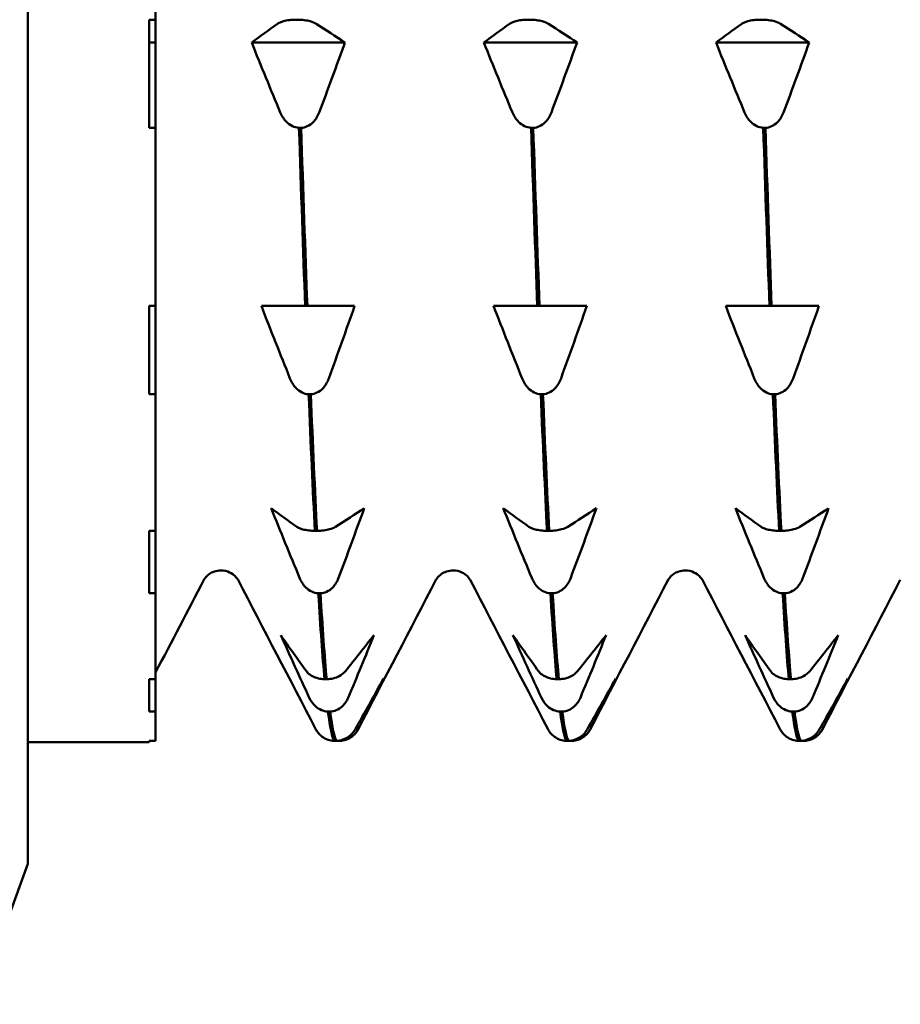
# Model space of a CAD drawing. Header units: millimetres. Extents: x 37 to 190, y 77 to 240.
# Tile 9 of 42: x 87.41 to 94.3, y 87.55 to 95.25. Entities that reach past the tile are written whole.
import ezdxf

# ---------------------------------------------------------------- set-up
doc = ezdxf.new("R2010")
doc.units = ezdxf.units.MM
doc.layers.add('Видимый контур (ГОСТ)', color=7, linetype='Continuous', lineweight=50)

msp = doc.modelspace()

# ---------------------------------------------------------------- linework, layer by layer
at = {"layer": 'Видимый контур (ГОСТ)'}
for p, q in [((87.4718, 88.6448), (87.4718, 97.047)), ((88.4718, 96.8722), (88.4718, 95.2496)), ((88.4218, 95.2496), (88.4718, 95.2496)), ((88.4218, 95.2496), (88.4218, 94.4034)), ((88.4718, 95.2496), (88.4718, 95.0708)), ((89.5658, 95.2496), (89.5828, 95.2496)), ((91.3819, 95.2496), (91.3989, 95.2496)), ((93.198, 95.2496), (93.215, 95.2496)), ((88.4718, 95.0708), (88.4218, 95.0708)), ((88.4718, 95.0708), (88.4718, 94.4034)), ((89.9525, 95.0708), (89.2231, 95.0708)), ((91.7686, 95.0708), (91.0392, 95.0708)), ((93.5847, 95.0708), (92.8553, 95.0708)), ((88.4718, 94.4034), (88.4218, 94.4034)), ((88.4718, 94.4034), (88.4718, 93.0101)), ((89.6098, 94.4034), (89.5929, 94.4034)), ((91.4259, 94.4034), (91.409, 94.4034)), ((93.242, 94.4034), (93.2251, 94.4034)), ((88.4218, 93.0101), (88.4718, 93.0101)), ((88.4218, 93.0101), (88.4218, 92.3191)), ((88.4718, 93.0101), (88.4718, 92.3191)), ((89.2988, 93.0101), (89.5002, 93.0101)), ((89.5002, 93.0101), (89.6415, 93.0101)), ((89.6415, 93.0101), (89.6585, 93.0101)), ((89.6585, 93.0101), (89.8044, 93.0101)), ((89.8044, 93.0101), (90.0282, 93.0101)), ((91.1149, 93.0101), (91.3163, 93.0101)), ((91.3163, 93.0101), (91.4576, 93.0101)), ((91.4576, 93.0101), (91.4746, 93.0101)), ((91.4746, 93.0101), (91.6205, 93.0101)), ((91.6205, 93.0101), (91.8443, 93.0101)), ((92.931, 93.0101), (93.1324, 93.0101)), ((93.1324, 93.0101), (93.2737, 93.0101)), ((93.2737, 93.0101), (93.2907, 93.0101)), ((93.2907, 93.0101), (93.4366, 93.0101)), ((93.4366, 93.0101), (93.6604, 93.0101)), ((88.4718, 92.3191), (88.4218, 92.3191)), ((88.4718, 92.3191), (88.4718, 91.25)), ((89.6855, 92.3191), (89.6685, 92.3191)), ((91.5016, 92.3191), (91.4846, 92.3191)), ((93.3177, 92.3191), (93.3007, 92.3191)), ((88.4218, 91.25), (88.4718, 91.25)), ((88.4218, 91.25), (88.4218, 90.7614)), ((88.4718, 91.25), (88.4718, 90.7614)), ((89.7172, 91.25), (89.7342, 91.25)), ((91.5333, 91.25), (91.5503, 91.25)), ((93.3494, 91.25), (93.3664, 91.25)), ((88.4718, 90.7614), (88.4218, 90.7614)), ((88.4718, 90.7614), (88.4718, 90.0893)), ((89.7612, 90.7614), (89.7442, 90.7614)), ((91.5773, 90.7614), (91.5603, 90.7614)), ((93.3934, 90.7614), (93.3764, 90.7614)), ((88.4218, 90.0893), (88.4718, 90.0893)), ((88.4218, 90.0893), (88.4218, 89.8364)), ((88.4718, 90.0893), (88.4718, 89.8364)), ((89.7928, 90.0893), (89.8098, 90.0893)), ((91.6089, 90.0893), (91.6259, 90.0893)), ((93.425, 90.0893), (93.442, 90.0893)), ((88.4718, 89.8364), (88.4218, 89.8364)), ((88.4718, 89.8364), (88.4718, 89.6072)), ((89.8369, 89.8364), (89.8199, 89.8364)), ((91.653, 89.8364), (91.636, 89.8364)), ((93.4691, 89.8364), (93.4521, 89.8364)), ((87.4718, 89.5958), (88.4218, 89.5958)), ((88.4218, 89.6072), (88.4718, 89.6072)), ((88.4218, 89.6072), (88.4218, 89.5958)), ((89.8685, 89.6072), (89.8855, 89.6072)), ((89.9125, 89.6072), (89.8955, 89.6072)), ((91.6846, 89.6072), (91.7016, 89.6072)), ((91.7286, 89.6072), (91.7116, 89.6072)), ((93.5007, 89.6072), (93.5177, 89.6072)), ((93.5447, 89.6072), (93.5277, 89.6072)), ((87.4718, 88.6448), (87.0718, 87.5458))]:
    msp.add_line(p, q, dxfattribs=at)
for points, knots in [([(89.4246, 95.2174), (89.43, 95.2213), (89.4368, 95.2251), (89.4529, 95.2319), (89.462, 95.235), (89.4856, 95.2414), (89.5009, 95.2443), (89.5331, 95.2482), (89.5492, 95.2493), (89.5658, 95.2496)], [-0.01992, -0.01992, -0.01992, -0.01992, -0.0151496, -0.0151496, -0.01067581, -0.01067581, -0.00499702, -0.00499702, 0, 0, 0, 0]), ([(89.5828, 95.2496), (89.6007, 95.2493), (89.618, 95.2481), (89.6514, 95.2438), (89.6669, 95.2408), (89.7003, 95.2319), (89.7168, 95.2252), (89.7288, 95.2174)], [-0.02228821, -0.02228821, -0.02228821, -0.02228821, -0.01619448, -0.01619448, -0.00966289, -0.00966289, 0, 0, 0, 0]), ([(91.2407, 95.2174), (91.2461, 95.2213), (91.2529, 95.2251), (91.269, 95.2319), (91.2781, 95.235), (91.3017, 95.2414), (91.317, 95.2443), (91.3492, 95.2482), (91.3653, 95.2493), (91.3819, 95.2496)], [-0.01992, -0.01992, -0.01992, -0.01992, -0.0151496, -0.0151496, -0.01067581, -0.01067581, -0.00499702, -0.00499702, 0, 0, 0, 0]), ([(91.3989, 95.2496), (91.4168, 95.2493), (91.4341, 95.2481), (91.4675, 95.2438), (91.483, 95.2408), (91.5164, 95.2319), (91.5329, 95.2252), (91.5449, 95.2174)], [-0.02228821, -0.02228821, -0.02228821, -0.02228821, -0.01619448, -0.01619448, -0.00966289, -0.00966289, 0, 0, 0, 0]), ([(93.0568, 95.2174), (93.0622, 95.2213), (93.069, 95.2251), (93.0851, 95.2319), (93.0942, 95.235), (93.1178, 95.2414), (93.1331, 95.2443), (93.1653, 95.2482), (93.1814, 95.2493), (93.198, 95.2496)], [-0.01992, -0.01992, -0.01992, -0.01992, -0.0151496, -0.0151496, -0.01067581, -0.01067581, -0.00499702, -0.00499702, 0, 0, 0, 0]), ([(93.215, 95.2496), (93.2329, 95.2493), (93.2502, 95.2481), (93.2836, 95.2438), (93.2991, 95.2408), (93.3325, 95.2319), (93.349, 95.2252), (93.361, 95.2174)], [-0.02228821, -0.02228821, -0.02228821, -0.02228821, -0.01619448, -0.01619448, -0.00966289, -0.00966289, 0, 0, 0, 0]), ([(89.5929, 94.4034), (89.575, 94.4044), (89.5577, 94.4091), (89.5243, 94.425), (89.5088, 94.4363), (89.4754, 94.4695), (89.4589, 94.4946), (89.4469, 94.5235)], [-0.02228821, -0.02228821, -0.02228821, -0.02228821, -0.01619448, -0.01619448, -0.00966289, -0.00966289, 0, 0, 0, 0]), ([(89.7511, 94.5235), (89.7457, 94.5089), (89.7388, 94.4949), (89.7228, 94.4693), (89.7137, 94.4577), (89.6901, 94.4342), (89.6748, 94.4231), (89.6425, 94.4085), (89.6265, 94.4043), (89.6098, 94.4034)], [-0.01992, -0.01992, -0.01992, -0.01992, -0.0151496, -0.0151496, -0.01067581, -0.01067581, -0.00499702, -0.00499702, 0, 0, 0, 0]), ([(91.409, 94.4034), (91.3911, 94.4044), (91.3738, 94.4091), (91.3404, 94.425), (91.3249, 94.4363), (91.2915, 94.4695), (91.275, 94.4946), (91.263, 94.5235)], [-0.02228821, -0.02228821, -0.02228821, -0.02228821, -0.01619448, -0.01619448, -0.00966289, -0.00966289, 0, 0, 0, 0]), ([(91.5672, 94.5235), (91.5618, 94.5089), (91.5549, 94.4949), (91.5389, 94.4693), (91.5298, 94.4577), (91.5062, 94.4342), (91.4909, 94.4231), (91.4586, 94.4085), (91.4426, 94.4043), (91.4259, 94.4034)], [-0.01992, -0.01992, -0.01992, -0.01992, -0.0151496, -0.0151496, -0.01067581, -0.01067581, -0.00499702, -0.00499702, 0, 0, 0, 0]), ([(93.2251, 94.4034), (93.2072, 94.4044), (93.1899, 94.4091), (93.1565, 94.425), (93.141, 94.4363), (93.1076, 94.4695), (93.0911, 94.4946), (93.0791, 94.5235)], [-0.02228821, -0.02228821, -0.02228821, -0.02228821, -0.01619448, -0.01619448, -0.00966289, -0.00966289, 0, 0, 0, 0]), ([(93.3833, 94.5235), (93.3779, 94.5089), (93.371, 94.4949), (93.355, 94.4693), (93.3459, 94.4577), (93.3223, 94.4342), (93.307, 94.4231), (93.2747, 94.4085), (93.2587, 94.4043), (93.242, 94.4034)], [-0.01992, -0.01992, -0.01992, -0.01992, -0.0151496, -0.0151496, -0.01067581, -0.01067581, -0.00499702, -0.00499702, 0, 0, 0, 0]), ([(89.6685, 92.3191), (89.6506, 92.3202), (89.6333, 92.325), (89.5999, 92.3415), (89.5844, 92.3533), (89.5511, 92.3876), (89.5346, 92.4135), (89.5226, 92.4434)], [-0.02228821, -0.02228821, -0.02228821, -0.02228821, -0.01619448, -0.01619448, -0.00966289, -0.00966289, 0, 0, 0, 0]), ([(89.8268, 92.4434), (89.8213, 92.4284), (89.8145, 92.4139), (89.7984, 92.3874), (89.7894, 92.3754), (89.7657, 92.351), (89.7504, 92.3396), (89.7182, 92.3244), (89.7021, 92.3201), (89.6855, 92.3191)], [-0.01992, -0.01992, -0.01992, -0.01992, -0.0151496, -0.0151496, -0.01067581, -0.01067581, -0.00499702, -0.00499702, 0, 0, 0, 0]), ([(91.4846, 92.3191), (91.4667, 92.3202), (91.4494, 92.325), (91.416, 92.3415), (91.4005, 92.3533), (91.3672, 92.3876), (91.3507, 92.4135), (91.3387, 92.4434)], [-0.02228821, -0.02228821, -0.02228821, -0.02228821, -0.01619448, -0.01619448, -0.00966289, -0.00966289, 0, 0, 0, 0]), ([(91.6429, 92.4434), (91.6374, 92.4284), (91.6306, 92.4139), (91.6145, 92.3874), (91.6055, 92.3754), (91.5818, 92.351), (91.5665, 92.3396), (91.5343, 92.3244), (91.5182, 92.3201), (91.5016, 92.3191)], [-0.01992, -0.01992, -0.01992, -0.01992, -0.0151496, -0.0151496, -0.01067581, -0.01067581, -0.00499702, -0.00499702, 0, 0, 0, 0]), ([(93.3007, 92.3191), (93.2828, 92.3202), (93.2655, 92.325), (93.2321, 92.3415), (93.2166, 92.3533), (93.1833, 92.3876), (93.1668, 92.4135), (93.1548, 92.4434)], [-0.02228821, -0.02228821, -0.02228821, -0.02228821, -0.01619448, -0.01619448, -0.00966289, -0.00966289, 0, 0, 0, 0]), ([(93.459, 92.4434), (93.4535, 92.4284), (93.4467, 92.4139), (93.4306, 92.3874), (93.4216, 92.3754), (93.3979, 92.351), (93.3826, 92.3396), (93.3504, 92.3244), (93.3343, 92.3201), (93.3177, 92.3191)], [-0.01992, -0.01992, -0.01992, -0.01992, -0.0151496, -0.0151496, -0.01067581, -0.01067581, -0.00499702, -0.00499702, 0, 0, 0, 0]), ([(89.5759, 91.2822), (89.5814, 91.2783), (89.5882, 91.2745), (89.6042, 91.2677), (89.6133, 91.2646), (89.637, 91.2583), (89.6522, 91.2553), (89.6845, 91.2514), (89.7005, 91.2503), (89.7172, 91.25)], [-0.01992, -0.01992, -0.01992, -0.01992, -0.0151496, -0.0151496, -0.01067581, -0.01067581, -0.00499702, -0.00499702, 0, 0, 0, 0]), ([(89.7342, 91.25), (89.7521, 91.2503), (89.7693, 91.2515), (89.8028, 91.2558), (89.8182, 91.2588), (89.8516, 91.2677), (89.8681, 91.2744), (89.8801, 91.2822)], [-0.02228821, -0.02228821, -0.02228821, -0.02228821, -0.01619448, -0.01619448, -0.00966289, -0.00966289, 0, 0, 0, 0]), ([(91.392, 91.2822), (91.3975, 91.2783), (91.4043, 91.2745), (91.4203, 91.2677), (91.4294, 91.2646), (91.4531, 91.2583), (91.4683, 91.2553), (91.5006, 91.2514), (91.5166, 91.2503), (91.5333, 91.25)], [-0.01992, -0.01992, -0.01992, -0.01992, -0.0151496, -0.0151496, -0.01067581, -0.01067581, -0.00499702, -0.00499702, 0, 0, 0, 0]), ([(91.5503, 91.25), (91.5682, 91.2503), (91.5854, 91.2515), (91.6189, 91.2558), (91.6343, 91.2588), (91.6677, 91.2677), (91.6842, 91.2744), (91.6962, 91.2822)], [-0.02228821, -0.02228821, -0.02228821, -0.02228821, -0.01619448, -0.01619448, -0.00966289, -0.00966289, 0, 0, 0, 0]), ([(93.2081, 91.2822), (93.2136, 91.2783), (93.2204, 91.2745), (93.2364, 91.2677), (93.2455, 91.2646), (93.2692, 91.2583), (93.2844, 91.2553), (93.3167, 91.2514), (93.3327, 91.2503), (93.3494, 91.25)], [-0.01992, -0.01992, -0.01992, -0.01992, -0.0151496, -0.0151496, -0.01067581, -0.01067581, -0.00499702, -0.00499702, 0, 0, 0, 0]), ([(93.3664, 91.25), (93.3843, 91.2503), (93.4015, 91.2515), (93.435, 91.2558), (93.4504, 91.2588), (93.4838, 91.2677), (93.5003, 91.2744), (93.5123, 91.2822)], [-0.02228821, -0.02228821, -0.02228821, -0.02228821, -0.01619448, -0.01619448, -0.00966289, -0.00966289, 0, 0, 0, 0]), ([(88.9825, 90.9408), (88.9468, 90.9408), (88.9128, 90.9272), (88.8745, 90.9008), (88.8646, 90.8892), (88.8529, 90.8737), (88.8503, 90.8688), (88.8487, 90.8658)], [0, 0, 0, 0, 0.0219886, 0.0219886, 0.04094287, 0.04094287, 0.05822789, 0.05822789, 0.05822789, 0.05822789]), ([(89.1162, 90.8658), (89.1137, 90.8707), (89.1089, 90.8812), (89.0823, 90.9066), (89.0691, 90.917), (89.032, 90.9345), (89.0074, 90.9408), (88.9825, 90.9408)], [0, 0, 0, 0, 0.02814735, 0.02814735, 0.04292595, 0.04292595, 0.05825305, 0.05825305, 0.05825305, 0.05825305]), ([(90.7986, 90.9408), (90.7629, 90.9408), (90.7289, 90.9272), (90.6906, 90.9008), (90.6807, 90.8892), (90.669, 90.8737), (90.6664, 90.8688), (90.6648, 90.8658)], [0, 0, 0, 0, 0.0219886, 0.0219886, 0.04094287, 0.04094287, 0.05822789, 0.05822789, 0.05822789, 0.05822789]), ([(90.9323, 90.8658), (90.9298, 90.8707), (90.925, 90.8812), (90.8984, 90.9066), (90.8852, 90.917), (90.8481, 90.9345), (90.8235, 90.9408), (90.7986, 90.9408)], [0, 0, 0, 0, 0.02814735, 0.02814735, 0.04292595, 0.04292595, 0.05825305, 0.05825305, 0.05825305, 0.05825305]), ([(92.6147, 90.9408), (92.579, 90.9408), (92.545, 90.9272), (92.5067, 90.9008), (92.4968, 90.8892), (92.4851, 90.8737), (92.4825, 90.8688), (92.4809, 90.8658)], [0, 0, 0, 0, 0.0219886, 0.0219886, 0.04094287, 0.04094287, 0.05822789, 0.05822789, 0.05822789, 0.05822789]), ([(92.7484, 90.8658), (92.7459, 90.8707), (92.7411, 90.8812), (92.7145, 90.9066), (92.7013, 90.917), (92.6642, 90.9345), (92.6396, 90.9408), (92.6147, 90.9408)], [0, 0, 0, 0, 0.02814735, 0.02814735, 0.04292595, 0.04292595, 0.05825305, 0.05825305, 0.05825305, 0.05825305]), ([(89.7442, 90.7614), (89.7263, 90.7625), (89.709, 90.7671), (89.6756, 90.783), (89.6601, 90.7944), (89.6267, 90.8275), (89.6103, 90.8526), (89.5983, 90.8815)], [-0.02228821, -0.02228821, -0.02228821, -0.02228821, -0.01619448, -0.01619448, -0.00966289, -0.00966289, 0, 0, 0, 0]), ([(89.9025, 90.8815), (89.897, 90.867), (89.8902, 90.8529), (89.8741, 90.8274), (89.865, 90.8158), (89.8414, 90.7922), (89.8261, 90.7812), (89.7939, 90.7665), (89.7778, 90.7624), (89.7612, 90.7614)], [-0.01992, -0.01992, -0.01992, -0.01992, -0.0151496, -0.0151496, -0.01067581, -0.01067581, -0.00499702, -0.00499702, 0, 0, 0, 0]), ([(91.5603, 90.7614), (91.5424, 90.7625), (91.5251, 90.7671), (91.4917, 90.783), (91.4762, 90.7944), (91.4428, 90.8275), (91.4264, 90.8526), (91.4144, 90.8815)], [-0.02228821, -0.02228821, -0.02228821, -0.02228821, -0.01619448, -0.01619448, -0.00966289, -0.00966289, 0, 0, 0, 0]), ([(91.7186, 90.8815), (91.7131, 90.867), (91.7063, 90.8529), (91.6902, 90.8274), (91.6811, 90.8158), (91.6575, 90.7922), (91.6422, 90.7812), (91.61, 90.7665), (91.5939, 90.7624), (91.5773, 90.7614)], [-0.01992, -0.01992, -0.01992, -0.01992, -0.0151496, -0.0151496, -0.01067581, -0.01067581, -0.00499702, -0.00499702, 0, 0, 0, 0]), ([(93.3764, 90.7614), (93.3585, 90.7625), (93.3412, 90.7671), (93.3078, 90.783), (93.2923, 90.7944), (93.2589, 90.8275), (93.2425, 90.8526), (93.2305, 90.8815)], [-0.02228821, -0.02228821, -0.02228821, -0.02228821, -0.01619448, -0.01619448, -0.00966289, -0.00966289, 0, 0, 0, 0]), ([(93.5347, 90.8815), (93.5292, 90.867), (93.5224, 90.8529), (93.5063, 90.8274), (93.4972, 90.8158), (93.4736, 90.7922), (93.4583, 90.7812), (93.4261, 90.7665), (93.41, 90.7624), (93.3934, 90.7614)], [-0.01992, -0.01992, -0.01992, -0.01992, -0.0151496, -0.0151496, -0.01067581, -0.01067581, -0.00499702, -0.00499702, 0, 0, 0, 0]), ([(89.6516, 90.1515), (89.657, 90.144), (89.6639, 90.1367), (89.6799, 90.1235), (89.689, 90.1175), (89.7126, 90.1053), (89.7279, 90.0996), (89.7601, 90.092), (89.7762, 90.0898), (89.7928, 90.0893)], [-0.01992, -0.01992, -0.01992, -0.01992, -0.0151496, -0.0151496, -0.01067581, -0.01067581, -0.00499702, -0.00499702, 0, 0, 0, 0]), ([(89.8098, 90.0893), (89.8277, 90.0899), (89.845, 90.0923), (89.8784, 90.1005), (89.8939, 90.1064), (89.9273, 90.1236), (89.9438, 90.1366), (89.9558, 90.1515)], [-0.02228821, -0.02228821, -0.02228821, -0.02228821, -0.01619448, -0.01619448, -0.00966289, -0.00966289, 0, 0, 0, 0]), ([(91.4677, 90.1515), (91.4731, 90.144), (91.48, 90.1367), (91.496, 90.1235), (91.5051, 90.1175), (91.5287, 90.1053), (91.544, 90.0996), (91.5762, 90.092), (91.5923, 90.0898), (91.6089, 90.0893)], [-0.01992, -0.01992, -0.01992, -0.01992, -0.0151496, -0.0151496, -0.01067581, -0.01067581, -0.00499702, -0.00499702, 0, 0, 0, 0]), ([(91.6259, 90.0893), (91.6438, 90.0899), (91.6611, 90.0923), (91.6945, 90.1005), (91.71, 90.1064), (91.7434, 90.1236), (91.7599, 90.1366), (91.7719, 90.1515)], [-0.02228821, -0.02228821, -0.02228821, -0.02228821, -0.01619448, -0.01619448, -0.00966289, -0.00966289, 0, 0, 0, 0]), ([(93.2838, 90.1515), (93.2892, 90.144), (93.2961, 90.1367), (93.3121, 90.1235), (93.3212, 90.1175), (93.3448, 90.1053), (93.3601, 90.0996), (93.3923, 90.092), (93.4084, 90.0898), (93.425, 90.0893)], [-0.01992, -0.01992, -0.01992, -0.01992, -0.0151496, -0.0151496, -0.01067581, -0.01067581, -0.00499702, -0.00499702, 0, 0, 0, 0]), ([(93.442, 90.0893), (93.4599, 90.0899), (93.4772, 90.0923), (93.5106, 90.1005), (93.5261, 90.1064), (93.5595, 90.1236), (93.576, 90.1366), (93.588, 90.1515)], [-0.02228821, -0.02228821, -0.02228821, -0.02228821, -0.01619448, -0.01619448, -0.00966289, -0.00966289, 0, 0, 0, 0]), ([(89.8199, 89.8364), (89.802, 89.8374), (89.7847, 89.8416), (89.7513, 89.8558), (89.7358, 89.866), (89.7024, 89.8957), (89.6859, 89.9182), (89.6739, 89.9441)], [-0.02228821, -0.02228821, -0.02228821, -0.02228821, -0.01619448, -0.01619448, -0.00966289, -0.00966289, 0, 0, 0, 0]), ([(89.9781, 89.9441), (89.9727, 89.9311), (89.9659, 89.9185), (89.9498, 89.8956), (89.9407, 89.8852), (89.9171, 89.8641), (89.9018, 89.8542), (89.8696, 89.841), (89.8535, 89.8373), (89.8369, 89.8364)], [-0.01992, -0.01992, -0.01992, -0.01992, -0.0151496, -0.0151496, -0.01067581, -0.01067581, -0.00499702, -0.00499702, 0, 0, 0, 0]), ([(91.636, 89.8364), (91.6181, 89.8374), (91.6008, 89.8416), (91.5674, 89.8558), (91.5519, 89.866), (91.5185, 89.8957), (91.502, 89.9182), (91.49, 89.9441)], [-0.02228821, -0.02228821, -0.02228821, -0.02228821, -0.01619448, -0.01619448, -0.00966289, -0.00966289, 0, 0, 0, 0]), ([(91.7942, 89.9441), (91.7888, 89.9311), (91.782, 89.9185), (91.7659, 89.8956), (91.7568, 89.8852), (91.7332, 89.8641), (91.7179, 89.8542), (91.6857, 89.841), (91.6696, 89.8373), (91.653, 89.8364)], [-0.01992, -0.01992, -0.01992, -0.01992, -0.0151496, -0.0151496, -0.01067581, -0.01067581, -0.00499702, -0.00499702, 0, 0, 0, 0]), ([(93.4521, 89.8364), (93.4342, 89.8374), (93.4169, 89.8416), (93.3835, 89.8558), (93.368, 89.866), (93.3346, 89.8957), (93.3181, 89.9182), (93.3061, 89.9441)], [-0.02228821, -0.02228821, -0.02228821, -0.02228821, -0.01619448, -0.01619448, -0.00966289, -0.00966289, 0, 0, 0, 0]), ([(93.6103, 89.9441), (93.6049, 89.9311), (93.5981, 89.9185), (93.582, 89.8956), (93.5729, 89.8852), (93.5493, 89.8641), (93.534, 89.8542), (93.5018, 89.841), (93.4857, 89.8373), (93.4691, 89.8364)], [-0.01992, -0.01992, -0.01992, -0.01992, -0.0151496, -0.0151496, -0.01067581, -0.01067581, -0.00499702, -0.00499702, 0, 0, 0, 0]), ([(89.7377, 89.6776), (89.7408, 89.6732), (89.7442, 89.6688), (89.7556, 89.6555), (89.7647, 89.647), (89.7883, 89.6298), (89.8036, 89.6217), (89.8358, 89.6109), (89.8519, 89.6079), (89.8685, 89.6072)], [-0.0172479, -0.0172479, -0.0172479, -0.0172479, -0.0151496, -0.0151496, -0.01067581, -0.01067581, -0.00499702, -0.00499702, 0, 0, 0, 0]), ([(89.8855, 89.6072), (89.9034, 89.608), (89.9207, 89.6114), (89.9541, 89.623), (89.9696, 89.6313), (90.003, 89.6556), (90.0194, 89.674), (90.0314, 89.6951)], [-0.02228821, -0.02228821, -0.02228821, -0.02228821, -0.01619449, -0.01619449, -0.00966289, -0.00966289, 0, 0, 0, 0]), ([(90.0538, 89.6951), (90.0484, 89.6845), (90.0415, 89.6742), (90.0255, 89.6555), (90.0164, 89.647), (89.9927, 89.6298), (89.9775, 89.6217), (89.9452, 89.6109), (89.9292, 89.6079), (89.9125, 89.6072)], [-0.01992, -0.01992, -0.01992, -0.01992, -0.0151496, -0.0151496, -0.01067581, -0.01067581, -0.00499702, -0.00499702, 0, 0, 0, 0]), ([(91.5538, 89.6776), (91.5569, 89.6732), (91.5603, 89.6688), (91.5717, 89.6555), (91.5808, 89.647), (91.6044, 89.6298), (91.6197, 89.6217), (91.6519, 89.6109), (91.668, 89.6079), (91.6846, 89.6072)], [-0.0172479, -0.0172479, -0.0172479, -0.0172479, -0.0151496, -0.0151496, -0.01067581, -0.01067581, -0.00499702, -0.00499702, 0, 0, 0, 0]), ([(91.7016, 89.6072), (91.7195, 89.608), (91.7368, 89.6114), (91.7702, 89.623), (91.7857, 89.6313), (91.8191, 89.6556), (91.8355, 89.674), (91.8475, 89.6951)], [-0.02228821, -0.02228821, -0.02228821, -0.02228821, -0.01619449, -0.01619449, -0.00966289, -0.00966289, 0, 0, 0, 0]), ([(91.8699, 89.6951), (91.8645, 89.6845), (91.8576, 89.6742), (91.8416, 89.6555), (91.8325, 89.647), (91.8088, 89.6298), (91.7936, 89.6217), (91.7613, 89.6109), (91.7453, 89.6079), (91.7286, 89.6072)], [-0.01992, -0.01992, -0.01992, -0.01992, -0.0151496, -0.0151496, -0.01067581, -0.01067581, -0.00499702, -0.00499702, 0, 0, 0, 0]), ([(93.3699, 89.6776), (93.373, 89.6732), (93.3764, 89.6688), (93.3878, 89.6555), (93.3969, 89.647), (93.4205, 89.6298), (93.4358, 89.6217), (93.468, 89.6109), (93.4841, 89.6079), (93.5007, 89.6072)], [-0.0172479, -0.0172479, -0.0172479, -0.0172479, -0.0151496, -0.0151496, -0.01067581, -0.01067581, -0.00499702, -0.00499702, 0, 0, 0, 0]), ([(93.5177, 89.6072), (93.5356, 89.608), (93.5529, 89.6114), (93.5863, 89.623), (93.6018, 89.6313), (93.6352, 89.6556), (93.6516, 89.674), (93.6636, 89.6951)], [-0.02228821, -0.02228821, -0.02228821, -0.02228821, -0.01619449, -0.01619449, -0.00966289, -0.00966289, 0, 0, 0, 0]), ([(93.686, 89.6951), (93.6806, 89.6845), (93.6737, 89.6742), (93.6577, 89.6555), (93.6486, 89.647), (93.6249, 89.6298), (93.6097, 89.6217), (93.5774, 89.6109), (93.5614, 89.6079), (93.5447, 89.6072)], [-0.01992, -0.01992, -0.01992, -0.01992, -0.0151496, -0.0151496, -0.01067581, -0.01067581, -0.00499702, -0.00499702, 0, 0, 0, 0])]:
    msp.add_open_spline(points, degree=3, knots=knots, dxfattribs=at)
for points in [[(89.2231, 95.0708), (89.289, 95.1198), (89.3563, 95.1688), (89.4246, 95.2174)], [(89.7288, 95.2174), (89.8042, 95.1688), (89.8789, 95.1198), (89.9525, 95.0708)], [(91.0392, 95.0708), (91.1051, 95.1198), (91.1724, 95.1688), (91.2407, 95.2174)], [(91.5449, 95.2174), (91.6203, 95.1688), (91.695, 95.1198), (91.7686, 95.0708)], [(92.8553, 95.0708), (92.9212, 95.1198), (92.9885, 95.1688), (93.0568, 95.2174)], [(93.361, 95.2174), (93.4364, 95.1688), (93.5111, 95.1198), (93.5847, 95.0708)], [(89.4469, 94.5235), (89.3715, 94.7051), (89.2968, 94.8877), (89.2231, 95.0708)], [(89.9525, 95.0708), (89.8867, 94.8877), (89.8194, 94.7051), (89.7511, 94.5235)], [(91.263, 94.5235), (91.1876, 94.7051), (91.1129, 94.8877), (91.0392, 95.0708)], [(91.7686, 95.0708), (91.7028, 94.8877), (91.6355, 94.7051), (91.5672, 94.5235)], [(93.0791, 94.5235), (93.0037, 94.7051), (92.929, 94.8877), (92.8553, 95.0708)], [(93.5847, 95.0708), (93.5189, 94.8877), (93.4516, 94.7051), (93.3833, 94.5235)], [(89.5929, 94.4034), (89.6091, 93.9101), (89.6253, 93.4434), (89.6415, 93.0101)], [(89.6585, 93.0101), (89.6423, 93.4434), (89.6261, 93.9101), (89.6098, 94.4034)], [(91.409, 94.4034), (91.4252, 93.9101), (91.4414, 93.4434), (91.4576, 93.0101)], [(91.4746, 93.0101), (91.4584, 93.4434), (91.4422, 93.9101), (91.4259, 94.4034)], [(93.2251, 94.4034), (93.2413, 93.9101), (93.2575, 93.4434), (93.2737, 93.0101)], [(93.2907, 93.0101), (93.2745, 93.4434), (93.2583, 93.9101), (93.242, 94.4034)], [(89.5226, 92.4434), (89.4471, 92.6316), (89.3724, 92.8206), (89.2988, 93.0101)], [(90.0282, 93.0101), (89.9624, 92.8206), (89.8951, 92.6316), (89.8268, 92.4434)], [(91.3387, 92.4434), (91.2632, 92.6316), (91.1885, 92.8206), (91.1149, 93.0101)], [(91.8443, 93.0101), (91.7785, 92.8206), (91.7112, 92.6316), (91.6429, 92.4434)], [(93.1548, 92.4434), (93.0793, 92.6316), (93.0046, 92.8206), (92.931, 93.0101)], [(93.6604, 93.0101), (93.5946, 92.8206), (93.5273, 92.6316), (93.459, 92.4434)], [(89.6685, 92.3191), (89.6847, 91.9245), (89.701, 91.5665), (89.7172, 91.25)], [(89.7342, 91.25), (89.7179, 91.5665), (89.7017, 91.9245), (89.6855, 92.3191)], [(91.4846, 92.3191), (91.5008, 91.9245), (91.5171, 91.5665), (91.5333, 91.25)], [(91.5503, 91.25), (91.534, 91.5665), (91.5178, 91.9245), (91.5016, 92.3191)], [(93.3007, 92.3191), (93.3169, 91.9245), (93.3332, 91.5665), (93.3494, 91.25)], [(93.3664, 91.25), (93.3501, 91.5665), (93.3339, 91.9245), (93.3177, 92.3191)], [(89.5983, 90.8815), (89.5228, 91.0632), (89.4481, 91.2458), (89.3745, 91.4288)], [(89.3745, 91.4288), (89.4403, 91.3798), (89.5076, 91.3309), (89.5759, 91.2822)], [(89.8801, 91.2822), (89.9555, 91.3309), (90.0303, 91.3798), (90.1039, 91.4288)], [(90.1039, 91.4288), (90.038, 91.2458), (89.9708, 91.0632), (89.9025, 90.8815)], [(91.4144, 90.8815), (91.3389, 91.0632), (91.2642, 91.2458), (91.1906, 91.4288)], [(91.1906, 91.4288), (91.2564, 91.3798), (91.3237, 91.3309), (91.392, 91.2822)], [(91.6962, 91.2822), (91.7716, 91.3309), (91.8464, 91.3798), (91.92, 91.4288)], [(91.92, 91.4288), (91.8541, 91.2458), (91.7869, 91.0632), (91.7186, 90.8815)], [(93.2305, 90.8815), (93.155, 91.0632), (93.0803, 91.2458), (93.0067, 91.4288)], [(93.0067, 91.4288), (93.0725, 91.3798), (93.1398, 91.3309), (93.2081, 91.2822)], [(93.5123, 91.2822), (93.5877, 91.3309), (93.6625, 91.3798), (93.7361, 91.4288)], [(93.7361, 91.4288), (93.6702, 91.2458), (93.603, 91.0632), (93.5347, 90.8815)], [(88.8487, 90.8658), (88.7231, 90.6249), (88.5974, 90.384), (88.4718, 90.143)], [(89.7229, 89.7022), (89.5207, 90.0901), (89.3185, 90.478), (89.1162, 90.8658)], [(90.6648, 90.8658), (90.4625, 90.478), (90.2603, 90.0901), (90.0581, 89.7022)], [(91.539, 89.7022), (91.3368, 90.0901), (91.1346, 90.478), (90.9323, 90.8658)], [(92.4809, 90.8658), (92.2786, 90.478), (92.0764, 90.0901), (91.8742, 89.7022)], [(93.3551, 89.7022), (93.1529, 90.0901), (92.9507, 90.478), (92.7484, 90.8658)], [(94.297, 90.8658), (94.0947, 90.478), (93.8925, 90.0901), (93.6903, 89.7022)], [(89.7442, 90.7614), (89.7604, 90.4924), (89.7766, 90.2673), (89.7928, 90.0893)], [(89.8098, 90.0893), (89.7936, 90.2673), (89.7774, 90.4924), (89.7612, 90.7614)], [(91.5603, 90.7614), (91.5765, 90.4924), (91.5927, 90.2673), (91.6089, 90.0893)], [(91.6259, 90.0893), (91.6097, 90.2673), (91.5935, 90.4924), (91.5773, 90.7614)], [(93.3764, 90.7614), (93.3926, 90.4924), (93.4088, 90.2673), (93.425, 90.0893)], [(93.442, 90.0893), (93.4258, 90.2673), (93.4096, 90.4924), (93.3934, 90.7614)], [(89.6739, 89.9441), (89.5985, 90.107), (89.5238, 90.2707), (89.4501, 90.4348)], [(89.4501, 90.4348), (89.516, 90.3401), (89.5833, 90.2455), (89.6516, 90.1515)], [(89.9558, 90.1515), (90.0312, 90.2455), (90.1059, 90.3401), (90.1796, 90.4348)], [(90.1796, 90.4348), (90.1137, 90.2707), (90.0464, 90.107), (89.9781, 89.9441)], [(91.49, 89.9441), (91.4146, 90.107), (91.3399, 90.2707), (91.2662, 90.4348)], [(91.2662, 90.4348), (91.3321, 90.3401), (91.3994, 90.2455), (91.4677, 90.1515)], [(91.7719, 90.1515), (91.8473, 90.2455), (91.922, 90.3401), (91.9957, 90.4348)], [(91.9957, 90.4348), (91.9298, 90.2707), (91.8625, 90.107), (91.7942, 89.9441)], [(93.3061, 89.9441), (93.2307, 90.107), (93.156, 90.2707), (93.0823, 90.4348)], [(93.0823, 90.4348), (93.1482, 90.3401), (93.2155, 90.2455), (93.2838, 90.1515)], [(93.588, 90.1515), (93.6634, 90.2455), (93.7381, 90.3401), (93.8118, 90.4348)], [(93.8118, 90.4348), (93.7459, 90.2707), (93.6786, 90.107), (93.6103, 89.9441)], [(90.0314, 89.6951), (90.1069, 89.8281), (90.1816, 89.9618), (90.2552, 90.0958)], [(90.2552, 90.0958), (90.1894, 89.9618), (90.1221, 89.8281), (90.0538, 89.6951)], [(91.8475, 89.6951), (91.923, 89.8281), (91.9977, 89.9618), (92.0713, 90.0958)], [(92.0713, 90.0958), (92.0055, 89.9618), (91.9382, 89.8281), (91.8699, 89.6951)], [(93.6636, 89.6951), (93.7391, 89.8281), (93.8138, 89.9618), (93.8874, 90.0958)], [(93.8874, 90.0958), (93.8216, 89.9618), (93.7543, 89.8281), (93.686, 89.6951)], [(89.8199, 89.8364), (89.8361, 89.7114), (89.8523, 89.6346), (89.8685, 89.6072)], [(89.8855, 89.6072), (89.8693, 89.6346), (89.8531, 89.7114), (89.8369, 89.8364)], [(91.636, 89.8364), (91.6522, 89.7114), (91.6684, 89.6346), (91.6846, 89.6072)], [(91.7016, 89.6072), (91.6854, 89.6346), (91.6692, 89.7114), (91.653, 89.8364)], [(93.4521, 89.8364), (93.4683, 89.7114), (93.4845, 89.6346), (93.5007, 89.6072)], [(93.5177, 89.6072), (93.5015, 89.6346), (93.4853, 89.7114), (93.4691, 89.8364)], [(89.7377, 89.6776), (89.7315, 89.6865), (89.7269, 89.6946), (89.7229, 89.7022)], [(90.0581, 89.7022), (90.0542, 89.6946), (90.0495, 89.6865), (90.0433, 89.6776)], [(91.5538, 89.6776), (91.5476, 89.6865), (91.543, 89.6946), (91.539, 89.7022)], [(91.8742, 89.7022), (91.8703, 89.6946), (91.8656, 89.6865), (91.8594, 89.6776)], [(93.3699, 89.6776), (93.3637, 89.6865), (93.3591, 89.6946), (93.3551, 89.7022)], [(93.6903, 89.7022), (93.6864, 89.6946), (93.6817, 89.6865), (93.6755, 89.6776)], [(89.8955, 89.6072), (89.8939, 89.6073), (89.8922, 89.6074), (89.8905, 89.6075)], [(91.7116, 89.6072), (91.71, 89.6073), (91.7083, 89.6074), (91.7066, 89.6075)], [(93.5277, 89.6072), (93.5261, 89.6073), (93.5244, 89.6074), (93.5227, 89.6075)]]:
    msp.add_open_spline(points, degree=3, dxfattribs=at)

doc.saveas('drawing.dxf')
